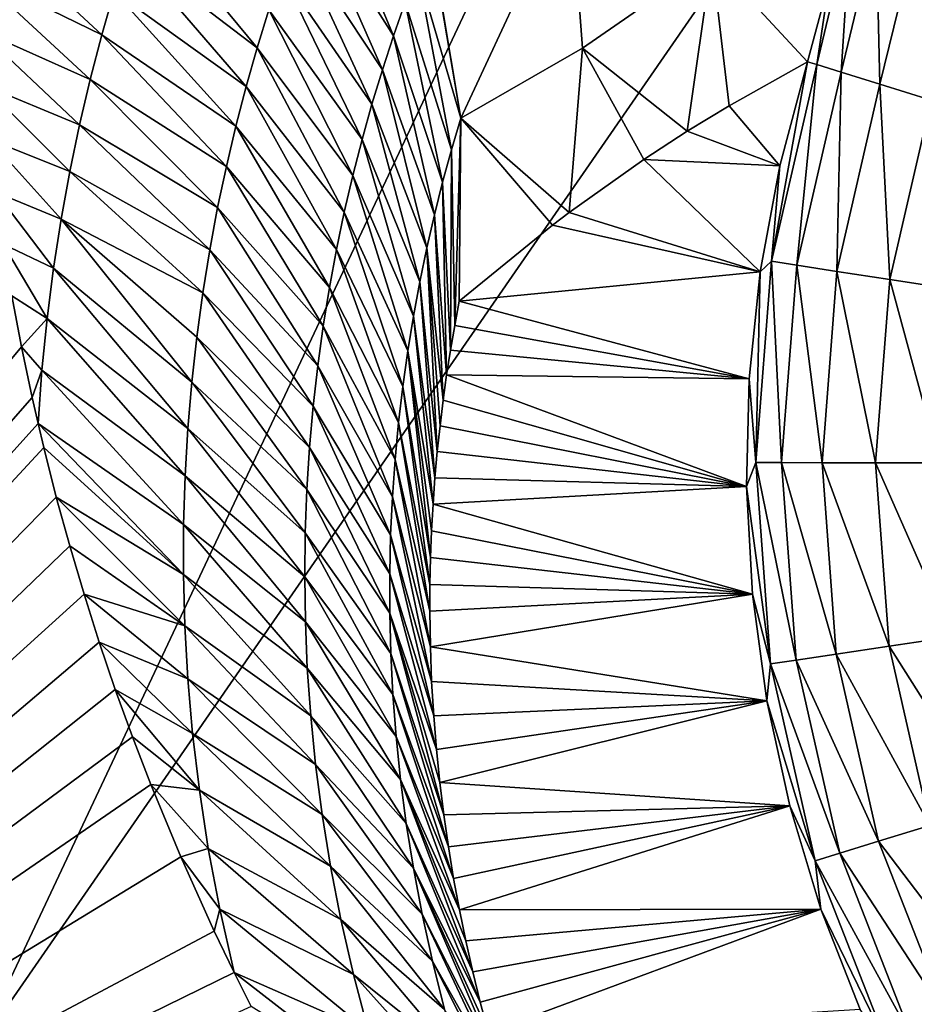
# Model space of a CAD drawing. Header units: millimetres. Extents: x -43.6 to 43.6, y -43.6 to 43.6.
# Tile 12 of 256: x -19.6 to -18.3, y -29.4 to -27.9. Entities that reach past the tile are written whole.
import ezdxf

# ---------------------------------------------------------------- set-up
doc = ezdxf.new("R2010")
doc.units = ezdxf.units.MM
doc.header["$LTSCALE"] = 52.148148
for name, color, linetype in [('151', 7, 'CONTINUOUS'), ('154', 7, 'CONTINUOUS'), ('389', 7, 'CONTINUOUS'), ('392', 7, 'CONTINUOUS'), ('406', 7, 'CONTINUOUS'), ('407', 7, 'CONTINUOUS'), ('421', 7, 'CONTINUOUS')]:
    doc.layers.add(name, color=color, linetype=linetype)

msp = doc.modelspace()

# ---------------------------------------------------------------- linework, layer by layer
at = {"layer": '151', "linetype": 'Continuous'}
for points in [[(-19.5954, -28.3298, 14.9889), (-19.5811, -28.4052, 15.1887), (-21.0953, -30.2269, 23.9303), (-19.5954, -28.3298, 14.9889)], [(-19.5811, -28.4052, 15.1887), (-19.5653, -28.4801, 15.384), (-21.0953, -30.2269, 23.9303), (-19.5811, -28.4052, 15.1887)], [(-19.5653, -28.4801, 15.384), (-19.5566, -28.5185, 15.4829), (-21.0953, -30.2269, 23.9303), (-19.5653, -28.4801, 15.384)], [(-19.5566, -28.5185, 15.4829), (-19.5481, -28.5542, 15.5743), (-21.0953, -30.2269, 23.9303), (-19.5566, -28.5185, 15.4829)], [(-19.5481, -28.5542, 15.5743), (-19.5296, -28.6274, 15.7595), (-21.0953, -30.2269, 23.9303), (-19.5481, -28.5542, 15.5743)], [(-19.5296, -28.6274, 15.7595), (-19.5097, -28.6998, 15.9398), (-21.0953, -30.2269, 23.9303), (-19.5296, -28.6274, 15.7595)], [(-19.5097, -28.6998, 15.9398), (-19.4886, -28.7712, 16.1148), (-21.0953, -30.2269, 23.9303), (-19.5097, -28.6998, 15.9398)], [(-19.4886, -28.7712, 16.1148), (-19.4662, -28.8419, 16.2851), (-21.0953, -30.2269, 23.9303), (-19.4886, -28.7712, 16.1148)], [(-19.4662, -28.8419, 16.2851), (-19.4423, -28.9122, 16.4517), (-21.0953, -30.2269, 23.9303), (-19.4662, -28.8419, 16.2851)], [(-19.4423, -28.9122, 16.4517), (-19.417, -28.9822, 16.6149), (-21.0953, -30.2269, 23.9303), (-19.4423, -28.9122, 16.4517)], [(-19.417, -28.9822, 16.6149), (-19.3899, -29.0528, 16.7763), (-21.0953, -30.2269, 23.9303), (-19.417, -28.9822, 16.6149)], [(-19.3899, -29.0528, 16.7763), (-19.3455, -29.1599, 17.0155), (-21.0953, -30.2269, 23.9303), (-19.3899, -29.0528, 16.7763)], [(-19.3455, -29.1599, 17.0155), (-19.296, -29.2695, 17.2529), (-21.0953, -30.2269, 23.9303), (-19.3455, -29.1599, 17.0155)], [(-19.296, -29.2695, 17.2529), (-19.2663, -29.3308, 17.3822), (-21.0953, -30.2269, 23.9303), (-19.296, -29.2695, 17.2529)], [(-19.2663, -29.3308, 17.3822), (-19.2411, -29.3809, 17.4862), (-21.0953, -30.2269, 23.9303), (-19.2663, -29.3308, 17.3822)]]:
    msp.add_3dface(points, dxfattribs=at)
at = {"layer": '154', "color": 2, "linetype": 'Continuous'}
for points in [[(-23.3229, -26.631, 25.9303), (-21.5317, -28.099, 25.9303), (-18.5805, -22.3173, 2.3697), (-23.3229, -26.631, 25.9303)], [(-18.5805, -22.3173, 2.3697), (-21.5317, -28.099, 25.9303), (-17.7534, -22.9808, 2.3697), (-18.5805, -22.3173, 2.3697)], [(-17.7534, -22.9808, 2.3697), (-21.5317, -28.099, 25.9303), (-16.9026, -23.6137, 2.3697), (-17.7534, -22.9808, 2.3697)], [(-21.5317, -28.099, 25.9303), (-19.6484, -29.4468, 25.9303), (-16.9026, -23.6137, 2.3697), (-21.5317, -28.099, 25.9303)], [(-16.9026, -23.6137, 2.3697), (-19.6484, -29.4468, 25.9303), (-16.0293, -24.215, 2.3697), (-16.9026, -23.6137, 2.3697)], [(-19.6484, -29.4468, 25.9303), (-17.6817, -30.668, 25.9303), (-16.0293, -24.215, 2.3697), (-19.6484, -29.4468, 25.9303)]]:
    msp.add_3dface(points, dxfattribs=at)
at = {"layer": '389', "linetype": 'Continuous'}
for points in [[(-18.5341, -28.0485, -9.1361), (-18.418, -27.9836, -14.5087), (-18.4592, -28.1374, -14.5087), (-18.5341, -28.0485, -9.1361)], [(-18.5959, -28.0864, -6.2208), (-18.5341, -28.0485, -9.1361), (-18.4592, -28.1374, -14.5087), (-18.5959, -28.0864, -6.2208)], [(-18.6603, -28.1283, -3.1396), (-18.5959, -28.0864, -6.2208), (-18.4592, -28.1374, -14.5087), (-18.6603, -28.1283, -3.1396)], [(-18.7705, -28.2064, 2.2463), (-18.6603, -28.1283, -3.1396), (-18.4881, -28.2941, -14.5087), (-18.7705, -28.2064, 2.2463)], [(-18.4881, -28.2941, -14.5087), (-18.6603, -28.1283, -3.1396), (-18.4592, -28.1374, -14.5087), (-18.4881, -28.2941, -14.5087)], [(-18.7956, -28.2253, 3.4941), (-18.7705, -28.2064, 2.2463), (-18.4881, -28.2941, -14.5087), (-18.7956, -28.2253, 3.4941)], [(-18.9333, -28.3376, 10.5136), (-18.7956, -28.2253, 3.4941), (-18.4881, -28.2941, -14.5087), (-18.9333, -28.3376, 10.5136)], [(-18.5045, -28.4526, -14.5087), (-18.9333, -28.3376, 10.5136), (-18.4881, -28.2941, -14.5087), (-18.5045, -28.4526, -14.5087)], [(-18.94, -28.3735, 10.7097), (-18.9333, -28.3376, 10.5136), (-18.5045, -28.4526, -14.5087), (-18.94, -28.3735, 10.7097)], [(-18.9463, -28.41, 10.906), (-18.94, -28.3735, 10.7097), (-18.5045, -28.4526, -14.5087), (-18.9463, -28.41, 10.906)], [(-18.952, -28.4468, 11.1025), (-18.9463, -28.41, 10.906), (-18.5045, -28.4526, -14.5087), (-18.952, -28.4468, 11.1025)], [(-18.9572, -28.4841, 11.2991), (-18.952, -28.4468, 11.1025), (-18.5083, -28.6118, -14.5087), (-18.9572, -28.4841, 11.2991)], [(-18.5083, -28.6118, -14.5087), (-18.952, -28.4468, 11.1025), (-18.5045, -28.4526, -14.5087), (-18.5083, -28.6118, -14.5087)], [(-18.9618, -28.5219, 11.4959), (-18.9572, -28.4841, 11.2991), (-18.5083, -28.6118, -14.5087), (-18.9618, -28.5219, 11.4959)], [(-18.9658, -28.5602, 11.6929), (-18.9618, -28.5219, 11.4959), (-18.5083, -28.6118, -14.5087), (-18.9658, -28.5602, 11.6929)], [(-18.9693, -28.5989, 11.8903), (-18.9658, -28.5602, 11.6929), (-18.5083, -28.6118, -14.5087), (-18.9693, -28.5989, 11.8903)], [(-18.9721, -28.638, 12.0871), (-18.9693, -28.5989, 11.8903), (-18.5083, -28.6118, -14.5087), (-18.9721, -28.638, 12.0871)], [(-18.4995, -28.7709, -14.5087), (-18.9721, -28.638, 12.0871), (-18.5083, -28.6118, -14.5087), (-18.4995, -28.7709, -14.5087)], [(-18.9743, -28.6774, 12.2829), (-18.9721, -28.638, 12.0871), (-18.4995, -28.7709, -14.5087), (-18.9743, -28.6774, 12.2829)], [(-18.9758, -28.7171, 12.478), (-18.9743, -28.6774, 12.2829), (-18.4995, -28.7709, -14.5087), (-18.9758, -28.7171, 12.478)], [(-18.9767, -28.7568, 12.6705), (-18.9758, -28.7171, 12.478), (-18.4995, -28.7709, -14.5087), (-18.9767, -28.7568, 12.6705)], [(-18.9769, -28.7963, 12.8602), (-18.9767, -28.7568, 12.6705), (-18.4995, -28.7709, -14.5087), (-18.9769, -28.7963, 12.8602)], [(-18.9761, -28.8488, 13.1083), (-18.9769, -28.7963, 12.8602), (-18.4995, -28.7709, -14.5087), (-18.9761, -28.8488, 13.1083)], [(-18.4781, -28.9288, -14.5087), (-18.9761, -28.8488, 13.1083), (-18.4995, -28.7709, -14.5087), (-18.4781, -28.9288, -14.5087)], [(-18.9742, -28.9004, 13.3484), (-18.9761, -28.8488, 13.1083), (-18.4781, -28.9288, -14.5087), (-18.9742, -28.9004, 13.3484)], [(-18.9712, -28.9512, 13.5808), (-18.9742, -28.9004, 13.3484), (-18.4781, -28.9288, -14.5087), (-18.9712, -28.9512, 13.5808)], [(-18.9671, -29.0009, 13.805), (-18.9712, -28.9512, 13.5808), (-18.4781, -28.9288, -14.5087), (-18.9671, -29.0009, 13.805)], [(-18.9622, -29.0496, 14.0212), (-18.9671, -29.0009, 13.805), (-18.4781, -28.9288, -14.5087), (-18.9622, -29.0496, 14.0212)], [(-18.4442, -29.0844, -14.5087), (-18.9622, -29.0496, 14.0212), (-18.4781, -28.9288, -14.5087), (-18.4442, -29.0844, -14.5087)], [(-18.9563, -29.0976, 14.2309), (-18.9622, -29.0496, 14.0212), (-18.4442, -29.0844, -14.5087), (-18.9563, -29.0976, 14.2309)], [(-18.9495, -29.1449, 14.4341), (-18.9563, -29.0976, 14.2309), (-18.4442, -29.0844, -14.5087), (-18.9495, -29.1449, 14.4341)], [(-18.9418, -29.1917, 14.6323), (-18.9495, -29.1449, 14.4341), (-18.4442, -29.0844, -14.5087), (-18.9418, -29.1917, 14.6323)], [(-18.9332, -29.238, 14.8256), (-18.9418, -29.1917, 14.6323), (-18.4442, -29.0844, -14.5087), (-18.9332, -29.238, 14.8256)], [(-18.3981, -29.2369, -14.5087), (-18.9332, -29.238, 14.8256), (-18.4442, -29.0844, -14.5087), (-18.3981, -29.2369, -14.5087)], [(-18.9237, -29.284, 15.0143), (-18.9332, -29.238, 14.8256), (-18.3981, -29.2369, -14.5087), (-18.9237, -29.284, 15.0143)], [(-18.9134, -29.3297, 15.1986), (-18.9237, -29.284, 15.0143), (-18.3981, -29.2369, -14.5087), (-18.9134, -29.3297, 15.1986)], [(-18.9022, -29.3748, 15.378), (-18.9134, -29.3297, 15.1986), (-18.3981, -29.2369, -14.5087), (-18.9022, -29.3748, 15.378)], [(-18.8902, -29.4195, 15.5526), (-18.9022, -29.3748, 15.378), (-18.3981, -29.2369, -14.5087), (-18.8902, -29.4195, 15.5526)], [(-18.3401, -29.3853, -14.5087), (-18.8902, -29.4195, 15.5526), (-18.3981, -29.2369, -14.5087), (-18.3401, -29.3853, -14.5087)]]:
    msp.add_3dface(points, dxfattribs=at)
at = {"layer": '392', "linetype": 'Continuous'}
for points in [[(-18.4592, -28.1374, -14.5087), (-18.418, -27.9836, -14.5087), (-18.4715, -28.2787, -14.6185), (-18.4592, -28.1374, -14.5087)], [(-18.4715, -28.2787, -14.6185), (-18.418, -27.9836, -14.5087), (-18.4044, -27.9878, -14.6185), (-18.4715, -28.2787, -14.6185)], [(-18.4715, -28.2787, -14.6185), (-18.4044, -27.9878, -14.6185), (-18.4339, -28.2845, -14.7226), (-18.4715, -28.2787, -14.6185)], [(-18.4339, -28.2845, -14.7226), (-18.4044, -27.9878, -14.6185), (-18.3681, -27.9991, -14.7226), (-18.4339, -28.2845, -14.7226)], [(-18.4339, -28.2845, -14.7226), (-18.3681, -27.9991, -14.7226), (-18.3745, -28.2936, -14.8158), (-18.4339, -28.2845, -14.7226)], [(-18.3745, -28.2936, -14.8158), (-18.3681, -27.9991, -14.7226), (-18.3108, -28.0169, -14.8158), (-18.3745, -28.2936, -14.8158)], [(-18.3745, -28.2936, -14.8158), (-18.3108, -28.0169, -14.8158), (-18.2963, -28.3055, -14.8934), (-18.3745, -28.2936, -14.8158)], [(-18.2963, -28.3055, -14.8934), (-18.3108, -28.0169, -14.8158), (-18.2352, -28.0404, -14.8934), (-18.2963, -28.3055, -14.8934)], [(-18.2963, -28.3055, -14.8934), (-18.2352, -28.0404, -14.8934), (-18.2032, -28.3197, -14.9518), (-18.2963, -28.3055, -14.8934)], [(-18.4881, -28.2941, -14.5087), (-18.4592, -28.1374, -14.5087), (-18.4715, -28.2787, -14.6185), (-18.4881, -28.2941, -14.5087)], [(-18.4944, -28.5764, -14.6185), (-18.4881, -28.2941, -14.5087), (-18.4715, -28.2787, -14.6185), (-18.4944, -28.5764, -14.6185)], [(-18.4944, -28.5764, -14.6185), (-18.4715, -28.2787, -14.6185), (-18.4563, -28.5765, -14.7226), (-18.4944, -28.5764, -14.6185)], [(-18.4563, -28.5765, -14.7226), (-18.4715, -28.2787, -14.6185), (-18.4339, -28.2845, -14.7226), (-18.4563, -28.5765, -14.7226)], [(-18.4563, -28.5765, -14.7226), (-18.4339, -28.2845, -14.7226), (-18.3963, -28.5766, -14.8158), (-18.4563, -28.5765, -14.7226)], [(-18.3963, -28.5766, -14.8158), (-18.4339, -28.2845, -14.7226), (-18.3745, -28.2936, -14.8158), (-18.3963, -28.5766, -14.8158)], [(-18.5045, -28.4526, -14.5087), (-18.4881, -28.2941, -14.5087), (-18.4944, -28.5764, -14.6185), (-18.5045, -28.4526, -14.5087)], [(-18.3963, -28.5766, -14.8158), (-18.3745, -28.2936, -14.8158), (-18.3172, -28.5768, -14.8934), (-18.3963, -28.5766, -14.8158)], [(-18.3172, -28.5768, -14.8934), (-18.3745, -28.2936, -14.8158), (-18.2963, -28.3055, -14.8934), (-18.3172, -28.5768, -14.8934)], [(-18.3172, -28.5768, -14.8934), (-18.2963, -28.3055, -14.8934), (-18.2229, -28.5769, -14.9518), (-18.3172, -28.5768, -14.8934)], [(-18.2229, -28.5769, -14.9518), (-18.2963, -28.3055, -14.8934), (-18.2032, -28.3197, -14.9518), (-18.2229, -28.5769, -14.9518)], [(-18.5083, -28.6118, -14.5087), (-18.5045, -28.4526, -14.5087), (-18.4944, -28.5764, -14.6185), (-18.5083, -28.6118, -14.5087)], [(-18.4726, -28.8742, -14.6185), (-18.5083, -28.6118, -14.5087), (-18.4944, -28.5764, -14.6185), (-18.4726, -28.8742, -14.6185)], [(-18.4726, -28.8742, -14.6185), (-18.4944, -28.5764, -14.6185), (-18.4349, -28.8686, -14.7226), (-18.4726, -28.8742, -14.6185)], [(-18.4349, -28.8686, -14.7226), (-18.4944, -28.5764, -14.6185), (-18.4563, -28.5765, -14.7226), (-18.4349, -28.8686, -14.7226)], [(-18.4349, -28.8686, -14.7226), (-18.4563, -28.5765, -14.7226), (-18.3755, -28.8598, -14.8158), (-18.4349, -28.8686, -14.7226)], [(-18.3755, -28.8598, -14.8158), (-18.4563, -28.5765, -14.7226), (-18.3963, -28.5766, -14.8158), (-18.3755, -28.8598, -14.8158)], [(-18.3755, -28.8598, -14.8158), (-18.3963, -28.5766, -14.8158), (-18.2973, -28.8481, -14.8934), (-18.3755, -28.8598, -14.8158)], [(-18.2973, -28.8481, -14.8934), (-18.3963, -28.5766, -14.8158), (-18.3172, -28.5768, -14.8934), (-18.2973, -28.8481, -14.8934)], [(-18.2973, -28.8481, -14.8934), (-18.3172, -28.5768, -14.8934), (-18.2041, -28.8342, -14.9518), (-18.2973, -28.8481, -14.8934)], [(-18.2041, -28.8342, -14.9518), (-18.3172, -28.5768, -14.8934), (-18.2229, -28.5769, -14.9518), (-18.2041, -28.8342, -14.9518)], [(-18.4995, -28.7709, -14.5087), (-18.5083, -28.6118, -14.5087), (-18.4726, -28.8742, -14.6185), (-18.4995, -28.7709, -14.5087)], [(-18.4781, -28.9288, -14.5087), (-18.4995, -28.7709, -14.5087), (-18.4726, -28.8742, -14.6185), (-18.4781, -28.9288, -14.5087)], [(-18.147, -29.0858, -14.9518), (-18.2973, -28.8481, -14.8934), (-18.2041, -28.8342, -14.9518), (-18.147, -29.0858, -14.9518)], [(-18.2371, -29.1134, -14.8934), (-18.3755, -28.8598, -14.8158), (-18.2973, -28.8481, -14.8934), (-18.2371, -29.1134, -14.8934)], [(-18.2371, -29.1134, -14.8934), (-18.2973, -28.8481, -14.8934), (-18.147, -29.0858, -14.9518), (-18.2371, -29.1134, -14.8934)], [(-18.3702, -29.1543, -14.7226), (-18.4726, -28.8742, -14.6185), (-18.4349, -28.8686, -14.7226), (-18.3702, -29.1543, -14.7226)], [(-18.3128, -29.1366, -14.8158), (-18.4349, -28.8686, -14.7226), (-18.3755, -28.8598, -14.8158), (-18.3128, -29.1366, -14.8158)], [(-18.3702, -29.1543, -14.7226), (-18.4349, -28.8686, -14.7226), (-18.3128, -29.1366, -14.8158), (-18.3702, -29.1543, -14.7226)], [(-18.3128, -29.1366, -14.8158), (-18.3755, -28.8598, -14.8158), (-18.2371, -29.1134, -14.8934), (-18.3128, -29.1366, -14.8158)], [(-18.4065, -29.1654, -14.6185), (-18.4781, -28.9288, -14.5087), (-18.4726, -28.8742, -14.6185), (-18.4065, -29.1654, -14.6185)], [(-18.4065, -29.1654, -14.6185), (-18.4726, -28.8742, -14.6185), (-18.3702, -29.1543, -14.7226), (-18.4065, -29.1654, -14.6185)], [(-18.4442, -29.0844, -14.5087), (-18.4781, -28.9288, -14.5087), (-18.4065, -29.1654, -14.6185), (-18.4442, -29.0844, -14.5087)], [(-18.3981, -29.2369, -14.5087), (-18.4442, -29.0844, -14.5087), (-18.4065, -29.1654, -14.6185), (-18.3981, -29.2369, -14.5087)], [(-18.138, -29.3668, -14.8934), (-18.3128, -29.1366, -14.8158), (-18.2371, -29.1134, -14.8934), (-18.138, -29.3668, -14.8934)], [(-18.2093, -29.401, -14.8158), (-18.3702, -29.1543, -14.7226), (-18.3128, -29.1366, -14.8158), (-18.2093, -29.401, -14.8158)], [(-18.2093, -29.401, -14.8158), (-18.3128, -29.1366, -14.8158), (-18.138, -29.3668, -14.8934), (-18.2093, -29.401, -14.8158)], [(-18.2635, -29.427, -14.7226), (-18.4065, -29.1654, -14.6185), (-18.3702, -29.1543, -14.7226), (-18.2635, -29.427, -14.7226)], [(-18.2635, -29.427, -14.7226), (-18.3702, -29.1543, -14.7226), (-18.2093, -29.401, -14.8158), (-18.2635, -29.427, -14.7226)], [(-18.2978, -29.4435, -14.6185), (-18.3981, -29.2369, -14.5087), (-18.4065, -29.1654, -14.6185), (-18.2978, -29.4435, -14.6185)], [(-18.2978, -29.4435, -14.6185), (-18.4065, -29.1654, -14.6185), (-18.2635, -29.427, -14.7226), (-18.2978, -29.4435, -14.6185)], [(-18.3401, -29.3853, -14.5087), (-18.3981, -29.2369, -14.5087), (-18.2978, -29.4435, -14.6185), (-18.3401, -29.3853, -14.5087)]]:
    msp.add_3dface(points, dxfattribs=at)
at = {"layer": '406', "linetype": 'Continuous'}
for points in [[(-19.1572, -27.7451, 11.641), (-19.1361, -27.6933, 11.3901), (-19.0307, -27.9451, 11.3603), (-19.1572, -27.7451, 11.641)], [(-19.0307, -27.9451, 11.3603), (-19.1361, -27.6933, 11.3901), (-19.0134, -27.8957, 11.1067), (-19.0307, -27.9451, 11.3603)], [(-19.1774, -27.7979, 11.8917), (-19.1572, -27.7451, 11.641), (-19.0471, -27.9953, 11.6138), (-19.1774, -27.7979, 11.8917)], [(-19.0471, -27.9953, 11.6138), (-19.1572, -27.7451, 11.641), (-19.0307, -27.9451, 11.3603), (-19.0471, -27.9953, 11.6138)], [(-19.4244, -27.8166, 12.9507), (-19.4038, -27.7551, 12.6975), (-19.2323, -27.9629, 12.6437), (-19.4244, -27.8166, 12.9507)], [(-19.2323, -27.9629, 12.6437), (-19.4038, -27.7551, 12.6975), (-19.215, -27.9068, 12.3931), (-19.2323, -27.9629, 12.6437)], [(-19.6502, -27.852, 13.6544), (-19.6537, -27.7667, 13.4038), (-19.4623, -27.9438, 13.4572), (-19.6502, -27.852, 13.6544)], [(-19.4623, -27.9438, 13.4572), (-19.6537, -27.7667, 13.4038), (-19.4439, -27.8795, 13.204), (-19.4623, -27.9438, 13.4572)], [(-19.1966, -27.8518, 12.1425), (-19.1774, -27.7979, 11.8917), (-19.0627, -28.0465, 11.8672), (-19.1966, -27.8518, 12.1425)], [(-19.0627, -28.0465, 11.8672), (-19.1774, -27.7979, 11.8917), (-19.0471, -27.9953, 11.6138), (-19.0627, -28.0465, 11.8672)], [(-18.9953, -27.8473, 10.853), (-18.9763, -27.7997, 10.5992), (-18.931, -28.067, 10.5575), (-18.9953, -27.8473, 10.853)], [(-18.931, -28.067, 10.5575), (-18.9763, -27.7997, 10.5992), (-18.9751, -27.8044, 10.5985), (-18.931, -28.067, 10.5575)], [(-19.4439, -27.8795, 13.204), (-19.4244, -27.8166, 12.9507), (-19.2486, -28.0201, 12.8942), (-19.4439, -27.8795, 13.204)], [(-19.2486, -28.0201, 12.8942), (-19.4244, -27.8166, 12.9507), (-19.2323, -27.9629, 12.6437), (-19.2486, -28.0201, 12.8942)], [(-19.0134, -27.8957, 11.1067), (-18.9953, -27.8473, 10.853), (-18.9449, -28.1139, 10.8122), (-19.0134, -27.8957, 11.1067)], [(-18.9449, -28.1139, 10.8122), (-18.9953, -27.8473, 10.853), (-18.931, -28.067, 10.5575), (-18.9449, -28.1139, 10.8122)], [(-19.645, -27.9358, 13.897), (-19.6502, -27.852, 13.6544), (-19.4793, -28.0096, 13.7104), (-19.645, -27.9358, 13.897)], [(-19.4793, -28.0096, 13.7104), (-19.6502, -27.852, 13.6544), (-19.4623, -27.9438, 13.4572), (-19.4793, -28.0096, 13.7104)], [(-19.215, -27.9068, 12.3931), (-19.1966, -27.8518, 12.1425), (-19.0772, -28.0986, 12.1205), (-19.215, -27.9068, 12.3931)], [(-19.0772, -28.0986, 12.1205), (-19.1966, -27.8518, 12.1425), (-19.0627, -28.0465, 11.8672), (-19.0772, -28.0986, 12.1205)], [(-19.4623, -27.9438, 13.4572), (-19.4439, -27.8795, 13.204), (-19.2639, -28.0786, 13.1447), (-19.4623, -27.9438, 13.4572)], [(-19.2639, -28.0786, 13.1447), (-19.4439, -27.8795, 13.204), (-19.2486, -28.0201, 12.8942), (-19.2639, -28.0786, 13.1447)], [(-19.2323, -27.9629, 12.6437), (-19.215, -27.9068, 12.3931), (-19.0909, -28.1518, 12.3736), (-19.2323, -27.9629, 12.6437)], [(-19.0909, -28.1518, 12.3736), (-19.215, -27.9068, 12.3931), (-19.0772, -28.0986, 12.1205), (-19.0909, -28.1518, 12.3736)], [(-19.0307, -27.9451, 11.3603), (-19.0134, -27.8957, 11.1067), (-18.958, -28.1615, 11.0667), (-19.0307, -27.9451, 11.3603)], [(-18.958, -28.1615, 11.0667), (-19.0134, -27.8957, 11.1067), (-18.9449, -28.1139, 10.8122), (-18.958, -28.1615, 11.0667)], [(-19.6381, -28.0176, 14.1304), (-19.645, -27.9358, 13.897), (-19.4951, -28.0769, 13.9636), (-19.6381, -28.0176, 14.1304)], [(-19.4951, -28.0769, 13.9636), (-19.645, -27.9358, 13.897), (-19.4793, -28.0096, 13.7104), (-19.4951, -28.0769, 13.9636)], [(-19.4793, -28.0096, 13.7104), (-19.4623, -27.9438, 13.4572), (-19.278, -28.1383, 13.395), (-19.4793, -28.0096, 13.7104)], [(-19.278, -28.1383, 13.395), (-19.4623, -27.9438, 13.4572), (-19.2639, -28.0786, 13.1447), (-19.278, -28.1383, 13.395)], [(-19.0471, -27.9953, 11.6138), (-19.0307, -27.9451, 11.3603), (-18.9702, -28.2098, 11.3212), (-19.0471, -27.9953, 11.6138)], [(-18.9702, -28.2098, 11.3212), (-19.0307, -27.9451, 11.3603), (-18.958, -28.1615, 11.0667), (-18.9702, -28.2098, 11.3212)], [(-19.2486, -28.0201, 12.8942), (-19.2323, -27.9629, 12.6437), (-19.1035, -28.2059, 12.6267), (-19.2486, -28.0201, 12.8942)], [(-19.1035, -28.2059, 12.6267), (-19.2323, -27.9629, 12.6437), (-19.0909, -28.1518, 12.3736), (-19.1035, -28.2059, 12.6267)], [(-19.4951, -28.0769, 13.9636), (-19.4793, -28.0096, 13.7104), (-19.2909, -28.1993, 13.6453), (-19.4951, -28.0769, 13.9636)], [(-19.2909, -28.1993, 13.6453), (-19.4793, -28.0096, 13.7104), (-19.278, -28.1383, 13.395), (-19.2909, -28.1993, 13.6453)], [(-19.0627, -28.0465, 11.8672), (-19.0471, -27.9953, 11.6138), (-18.9815, -28.259, 11.5754), (-19.0627, -28.0465, 11.8672)], [(-18.9815, -28.259, 11.5754), (-19.0471, -27.9953, 11.6138), (-18.9702, -28.2098, 11.3212), (-18.9815, -28.259, 11.5754)], [(-19.6296, -28.0978, 14.3556), (-19.6381, -28.0176, 14.1304), (-19.5094, -28.1459, 14.2168), (-19.6296, -28.0978, 14.3556)], [(-19.5094, -28.1459, 14.2168), (-19.6381, -28.0176, 14.1304), (-19.4951, -28.0769, 13.9636), (-19.5094, -28.1459, 14.2168)], [(-19.2639, -28.0786, 13.1447), (-19.2486, -28.0201, 12.8942), (-19.115, -28.2611, 12.8796), (-19.2639, -28.0786, 13.1447)], [(-19.115, -28.2611, 12.8796), (-19.2486, -28.0201, 12.8942), (-19.1035, -28.2059, 12.6267), (-19.115, -28.2611, 12.8796)], [(-19.0772, -28.0986, 12.1205), (-19.0627, -28.0465, 11.8672), (-18.9918, -28.3089, 11.8295), (-19.0772, -28.0986, 12.1205)], [(-18.9918, -28.3089, 11.8295), (-19.0627, -28.0465, 11.8672), (-18.9815, -28.259, 11.5754), (-18.9918, -28.3089, 11.8295)], [(-18.94, -28.3735, 10.7097), (-18.9449, -28.1139, 10.8122), (-18.931, -28.067, 10.5575), (-18.94, -28.3735, 10.7097)], [(-18.9333, -28.3376, 10.5136), (-18.94, -28.3735, 10.7097), (-18.931, -28.067, 10.5575), (-18.9333, -28.3376, 10.5136)], [(-19.5094, -28.1459, 14.2168), (-19.4951, -28.0769, 13.9636), (-19.3025, -28.2617, 13.8955), (-19.5094, -28.1459, 14.2168)], [(-19.3025, -28.2617, 13.8955), (-19.4951, -28.0769, 13.9636), (-19.2909, -28.1993, 13.6453), (-19.3025, -28.2617, 13.8955)], [(-19.278, -28.1383, 13.395), (-19.2639, -28.0786, 13.1447), (-19.1255, -28.3173, 13.1323), (-19.278, -28.1383, 13.395)], [(-19.1255, -28.3173, 13.1323), (-19.2639, -28.0786, 13.1447), (-19.115, -28.2611, 12.8796), (-19.1255, -28.3173, 13.1323)], [(-19.6197, -28.1763, 14.5731), (-19.6296, -28.0978, 14.3556), (-19.5223, -28.2166, 14.4699), (-19.6197, -28.1763, 14.5731)], [(-19.5223, -28.2166, 14.4699), (-19.6296, -28.0978, 14.3556), (-19.5094, -28.1459, 14.2168), (-19.5223, -28.2166, 14.4699)], [(-19.0909, -28.1518, 12.3736), (-19.0772, -28.0986, 12.1205), (-19.0012, -28.3597, 12.0835), (-19.0909, -28.1518, 12.3736)], [(-19.0012, -28.3597, 12.0835), (-19.0772, -28.0986, 12.1205), (-18.9918, -28.3089, 11.8295), (-19.0012, -28.3597, 12.0835)], [(-18.9463, -28.41, 10.906), (-18.958, -28.1615, 11.0667), (-18.9449, -28.1139, 10.8122), (-18.9463, -28.41, 10.906)], [(-18.94, -28.3735, 10.7097), (-18.9463, -28.41, 10.906), (-18.9449, -28.1139, 10.8122), (-18.94, -28.3735, 10.7097)], [(-19.2909, -28.1993, 13.6453), (-19.278, -28.1383, 13.395), (-19.1347, -28.3747, 13.3849), (-19.2909, -28.1993, 13.6453)], [(-19.1347, -28.3747, 13.3849), (-19.278, -28.1383, 13.395), (-19.1255, -28.3173, 13.1323), (-19.1347, -28.3747, 13.3849)], [(-19.5223, -28.2166, 14.4699), (-19.5094, -28.1459, 14.2168), (-19.3128, -28.3254, 14.1455), (-19.5223, -28.2166, 14.4699)], [(-19.3128, -28.3254, 14.1455), (-19.5094, -28.1459, 14.2168), (-19.3025, -28.2617, 13.8955), (-19.3128, -28.3254, 14.1455)], [(-19.1035, -28.2059, 12.6267), (-19.0909, -28.1518, 12.3736), (-19.0096, -28.4114, 12.3372), (-19.1035, -28.2059, 12.6267)], [(-19.0096, -28.4114, 12.3372), (-19.0909, -28.1518, 12.3736), (-19.0012, -28.3597, 12.0835), (-19.0096, -28.4114, 12.3372)], [(-18.952, -28.4468, 11.1025), (-18.9702, -28.2098, 11.3212), (-18.958, -28.1615, 11.0667), (-18.952, -28.4468, 11.1025)], [(-18.9463, -28.41, 10.906), (-18.952, -28.4468, 11.1025), (-18.958, -28.1615, 11.0667), (-18.9463, -28.41, 10.906)], [(-19.6082, -28.2535, 14.7837), (-19.6197, -28.1763, 14.5731), (-19.5336, -28.289, 14.7231), (-19.6082, -28.2535, 14.7837)], [(-19.5336, -28.289, 14.7231), (-19.6197, -28.1763, 14.5731), (-19.5223, -28.2166, 14.4699), (-19.5336, -28.289, 14.7231)], [(-19.3025, -28.2617, 13.8955), (-19.2909, -28.1993, 13.6453), (-19.1428, -28.4333, 13.6373), (-19.3025, -28.2617, 13.8955)], [(-19.1428, -28.4333, 13.6373), (-19.2909, -28.1993, 13.6453), (-19.1347, -28.3747, 13.3849), (-19.1428, -28.4333, 13.6373)], [(-19.115, -28.2611, 12.8796), (-19.1035, -28.2059, 12.6267), (-19.017, -28.4639, 12.5908), (-19.115, -28.2611, 12.8796)], [(-19.017, -28.4639, 12.5908), (-19.1035, -28.2059, 12.6267), (-19.0096, -28.4114, 12.3372), (-19.017, -28.4639, 12.5908)], [(-18.9572, -28.4841, 11.2991), (-18.9815, -28.259, 11.5754), (-18.9702, -28.2098, 11.3212), (-18.9572, -28.4841, 11.2991)], [(-18.952, -28.4468, 11.1025), (-18.9572, -28.4841, 11.2991), (-18.9702, -28.2098, 11.3212), (-18.952, -28.4468, 11.1025)], [(-19.5336, -28.289, 14.7231), (-19.5223, -28.2166, 14.4699), (-19.3291, -28.4575, 14.6453), (-19.5336, -28.289, 14.7231)], [(-19.3291, -28.4575, 14.6453), (-19.5223, -28.2166, 14.4699), (-19.3217, -28.3907, 14.3955), (-19.3291, -28.4575, 14.6453)], [(-19.3217, -28.3907, 14.3955), (-19.5223, -28.2166, 14.4699), (-19.3128, -28.3254, 14.1455), (-19.3217, -28.3907, 14.3955)], [(-19.5954, -28.3298, 14.9889), (-19.6082, -28.2535, 14.7837), (-19.5431, -28.3634, 14.9762), (-19.5954, -28.3298, 14.9889)], [(-19.5431, -28.3634, 14.9762), (-19.6082, -28.2535, 14.7837), (-19.5336, -28.289, 14.7231), (-19.5431, -28.3634, 14.9762)], [(-19.3128, -28.3254, 14.1455), (-19.3025, -28.2617, 13.8955), (-19.1495, -28.4931, 13.8895), (-19.3128, -28.3254, 14.1455)], [(-19.1495, -28.4931, 13.8895), (-19.3025, -28.2617, 13.8955), (-19.1428, -28.4333, 13.6373), (-19.1495, -28.4931, 13.8895)], [(-19.1255, -28.3173, 13.1323), (-19.115, -28.2611, 12.8796), (-19.0232, -28.5174, 12.8441), (-19.1255, -28.3173, 13.1323)], [(-19.0232, -28.5174, 12.8441), (-19.115, -28.2611, 12.8796), (-19.017, -28.4639, 12.5908), (-19.0232, -28.5174, 12.8441)], [(-18.9658, -28.5602, 11.6929), (-18.9918, -28.3089, 11.8295), (-18.9815, -28.259, 11.5754), (-18.9658, -28.5602, 11.6929)], [(-18.9572, -28.4841, 11.2991), (-18.9618, -28.5219, 11.4959), (-18.9815, -28.259, 11.5754), (-18.9572, -28.4841, 11.2991)], [(-18.9618, -28.5219, 11.4959), (-18.9658, -28.5602, 11.6929), (-18.9815, -28.259, 11.5754), (-18.9618, -28.5219, 11.4959)], [(-19.5431, -28.3634, 14.9762), (-19.5336, -28.289, 14.7231), (-19.3349, -28.5259, 14.895), (-19.5431, -28.3634, 14.9762)], [(-19.3349, -28.5259, 14.895), (-19.5336, -28.289, 14.7231), (-19.3291, -28.4575, 14.6453), (-19.3349, -28.5259, 14.895)], [(-18.9693, -28.5989, 11.8903), (-19.0012, -28.3597, 12.0835), (-18.9918, -28.3089, 11.8295), (-18.9693, -28.5989, 11.8903)], [(-18.9658, -28.5602, 11.6929), (-18.9693, -28.5989, 11.8903), (-18.9918, -28.3089, 11.8295), (-18.9658, -28.5602, 11.6929)], [(-19.5811, -28.4052, 15.1887), (-19.5954, -28.3298, 14.9889), (-19.5431, -28.3634, 14.9762), (-19.5811, -28.4052, 15.1887)], [(-19.3217, -28.3907, 14.3955), (-19.3128, -28.3254, 14.1455), (-19.1549, -28.5541, 14.1415), (-19.3217, -28.3907, 14.3955)], [(-19.1549, -28.5541, 14.1415), (-19.3128, -28.3254, 14.1455), (-19.1495, -28.4931, 13.8895), (-19.1549, -28.5541, 14.1415)], [(-19.1347, -28.3747, 13.3849), (-19.1255, -28.3173, 13.1323), (-19.0283, -28.5717, 13.0972), (-19.1347, -28.3747, 13.3849)], [(-19.0283, -28.5717, 13.0972), (-19.1255, -28.3173, 13.1323), (-19.0232, -28.5174, 12.8441), (-19.0283, -28.5717, 13.0972)], [(-19.5509, -28.4397, 15.2293), (-19.5811, -28.4052, 15.1887), (-19.5431, -28.3634, 14.9762), (-19.5509, -28.4397, 15.2293)], [(-19.5509, -28.4397, 15.2293), (-19.5431, -28.3634, 14.9762), (-19.3389, -28.5961, 15.1445), (-19.5509, -28.4397, 15.2293)], [(-19.3389, -28.5961, 15.1445), (-19.5431, -28.3634, 14.9762), (-19.3349, -28.5259, 14.895), (-19.3389, -28.5961, 15.1445)], [(-18.9721, -28.638, 12.0871), (-19.0096, -28.4114, 12.3372), (-19.0012, -28.3597, 12.0835), (-18.9721, -28.638, 12.0871)], [(-18.9693, -28.5989, 11.8903), (-18.9721, -28.638, 12.0871), (-19.0012, -28.3597, 12.0835), (-18.9693, -28.5989, 11.8903)], [(-19.1428, -28.4333, 13.6373), (-19.1347, -28.3747, 13.3849), (-19.0322, -28.6271, 13.3501), (-19.1428, -28.4333, 13.6373)], [(-19.0322, -28.6271, 13.3501), (-19.1347, -28.3747, 13.3849), (-19.0283, -28.5717, 13.0972), (-19.0322, -28.6271, 13.3501)], [(-19.3291, -28.4575, 14.6453), (-19.3217, -28.3907, 14.3955), (-19.1589, -28.6165, 14.3933), (-19.3291, -28.4575, 14.6453)], [(-19.1589, -28.6165, 14.3933), (-19.3217, -28.3907, 14.3955), (-19.1549, -28.5541, 14.1415), (-19.1589, -28.6165, 14.3933)], [(-19.5653, -28.4801, 15.384), (-19.5811, -28.4052, 15.1887), (-19.5509, -28.4397, 15.2293), (-19.5653, -28.4801, 15.384)], [(-18.9758, -28.7171, 12.478), (-19.017, -28.4639, 12.5908), (-19.0096, -28.4114, 12.3372), (-18.9758, -28.7171, 12.478)], [(-18.9721, -28.638, 12.0871), (-18.9743, -28.6774, 12.2829), (-19.0096, -28.4114, 12.3372), (-18.9721, -28.638, 12.0871)], [(-18.9743, -28.6774, 12.2829), (-18.9758, -28.7171, 12.478), (-19.0096, -28.4114, 12.3372), (-18.9743, -28.6774, 12.2829)], [(-19.5566, -28.5185, 15.4829), (-19.5653, -28.4801, 15.384), (-19.5509, -28.4397, 15.2293), (-19.5566, -28.5185, 15.4829)], [(-19.5566, -28.5185, 15.4829), (-19.5509, -28.4397, 15.2293), (-19.3412, -28.6681, 15.394), (-19.5566, -28.5185, 15.4829)], [(-19.3412, -28.6681, 15.394), (-19.5509, -28.4397, 15.2293), (-19.3389, -28.5961, 15.1445), (-19.3412, -28.6681, 15.394)], [(-19.1495, -28.4931, 13.8895), (-19.1428, -28.4333, 13.6373), (-19.0349, -28.6835, 13.6027), (-19.1495, -28.4931, 13.8895)], [(-19.0349, -28.6835, 13.6027), (-19.1428, -28.4333, 13.6373), (-19.0322, -28.6271, 13.3501), (-19.0349, -28.6835, 13.6027)], [(-19.3349, -28.5259, 14.895), (-19.3291, -28.4575, 14.6453), (-19.1613, -28.6802, 14.6448), (-19.3349, -28.5259, 14.895)], [(-19.1613, -28.6802, 14.6448), (-19.3291, -28.4575, 14.6453), (-19.1589, -28.6165, 14.3933), (-19.1613, -28.6802, 14.6448)], [(-18.9767, -28.7568, 12.6705), (-19.0232, -28.5174, 12.8441), (-19.017, -28.4639, 12.5908), (-18.9767, -28.7568, 12.6705)], [(-18.9758, -28.7171, 12.478), (-18.9767, -28.7568, 12.6705), (-19.017, -28.4639, 12.5908), (-18.9758, -28.7171, 12.478)], [(-19.1549, -28.5541, 14.1415), (-19.1495, -28.4931, 13.8895), (-19.0362, -28.7409, 13.8549), (-19.1549, -28.5541, 14.1415)], [(-19.0362, -28.7409, 13.8549), (-19.1495, -28.4931, 13.8895), (-19.0349, -28.6835, 13.6027), (-19.0362, -28.7409, 13.8549)], [(-19.5481, -28.5542, 15.5743), (-19.5566, -28.5185, 15.4829), (-19.3413, -28.7421, 15.6432), (-19.5481, -28.5542, 15.5743)], [(-19.3413, -28.7421, 15.6432), (-19.5566, -28.5185, 15.4829), (-19.3412, -28.6681, 15.394), (-19.3413, -28.7421, 15.6432)], [(-18.9769, -28.7963, 12.8602), (-19.0283, -28.5717, 13.0972), (-19.0232, -28.5174, 12.8441), (-18.9769, -28.7963, 12.8602)], [(-18.9767, -28.7568, 12.6705), (-18.9769, -28.7963, 12.8602), (-19.0232, -28.5174, 12.8441), (-18.9767, -28.7568, 12.6705)], [(-19.3389, -28.5961, 15.1445), (-19.3349, -28.5259, 14.895), (-19.1621, -28.7455, 14.896), (-19.3389, -28.5961, 15.1445)], [(-19.1621, -28.7455, 14.896), (-19.3349, -28.5259, 14.895), (-19.1613, -28.6802, 14.6448), (-19.1621, -28.7455, 14.896)], [(-19.5296, -28.6274, 15.7595), (-19.5481, -28.5542, 15.5743), (-19.3413, -28.7421, 15.6432), (-19.5296, -28.6274, 15.7595)], [(-19.1589, -28.6165, 14.3933), (-19.1549, -28.5541, 14.1415), (-19.0362, -28.7994, 14.1069), (-19.1589, -28.6165, 14.3933)], [(-19.0362, -28.7994, 14.1069), (-19.1549, -28.5541, 14.1415), (-19.0362, -28.7409, 13.8549), (-19.0362, -28.7994, 14.1069)], [(-18.9761, -28.8488, 13.1083), (-19.0322, -28.6271, 13.3501), (-19.0283, -28.5717, 13.0972), (-18.9761, -28.8488, 13.1083)], [(-18.9769, -28.7963, 12.8602), (-18.9761, -28.8488, 13.1083), (-19.0283, -28.5717, 13.0972), (-18.9769, -28.7963, 12.8602)], [(-19.3412, -28.6681, 15.394), (-19.3389, -28.5961, 15.1445), (-19.1611, -28.8123, 15.147), (-19.3412, -28.6681, 15.394)], [(-19.1611, -28.8123, 15.147), (-19.3389, -28.5961, 15.1445), (-19.1621, -28.7455, 14.896), (-19.1611, -28.8123, 15.147)], [(-19.1613, -28.6802, 14.6448), (-19.1589, -28.6165, 14.3933), (-19.0347, -28.859, 14.3585), (-19.1613, -28.6802, 14.6448)], [(-19.0347, -28.859, 14.3585), (-19.1589, -28.6165, 14.3933), (-19.0362, -28.7994, 14.1069), (-19.0347, -28.859, 14.3585)], [(-19.5097, -28.6998, 15.9398), (-19.5296, -28.6274, 15.7595), (-19.3394, -28.8182, 15.8923), (-19.5097, -28.6998, 15.9398)], [(-19.3394, -28.8182, 15.8923), (-19.5296, -28.6274, 15.7595), (-19.3413, -28.7421, 15.6432), (-19.3394, -28.8182, 15.8923)], [(-18.9742, -28.9004, 13.3484), (-19.0349, -28.6835, 13.6027), (-19.0322, -28.6271, 13.3501), (-18.9742, -28.9004, 13.3484)], [(-18.9761, -28.8488, 13.1083), (-18.9742, -28.9004, 13.3484), (-19.0322, -28.6271, 13.3501), (-18.9761, -28.8488, 13.1083)], [(-19.3413, -28.7421, 15.6432), (-19.3412, -28.6681, 15.394), (-19.1582, -28.8807, 15.3976), (-19.3413, -28.7421, 15.6432)], [(-19.1582, -28.8807, 15.3976), (-19.3412, -28.6681, 15.394), (-19.1611, -28.8123, 15.147), (-19.1582, -28.8807, 15.3976)], [(-19.1621, -28.7455, 14.896), (-19.1613, -28.6802, 14.6448), (-19.0315, -28.9198, 14.6097), (-19.1621, -28.7455, 14.896)], [(-19.0315, -28.9198, 14.6097), (-19.1613, -28.6802, 14.6448), (-19.0347, -28.859, 14.3585), (-19.0315, -28.9198, 14.6097)], [(-18.9712, -28.9512, 13.5808), (-19.0362, -28.7409, 13.8549), (-19.0349, -28.6835, 13.6027), (-18.9712, -28.9512, 13.5808)], [(-18.9742, -28.9004, 13.3484), (-18.9712, -28.9512, 13.5808), (-19.0349, -28.6835, 13.6027), (-18.9742, -28.9004, 13.3484)], [(-19.4886, -28.7712, 16.1148), (-19.5097, -28.6998, 15.9398), (-19.3394, -28.8182, 15.8923), (-19.4886, -28.7712, 16.1148)], [(-19.3394, -28.8182, 15.8923), (-19.3413, -28.7421, 15.6432), (-19.1532, -28.9509, 15.6478), (-19.3394, -28.8182, 15.8923)], [(-19.1532, -28.9509, 15.6478), (-19.3413, -28.7421, 15.6432), (-19.1582, -28.8807, 15.3976), (-19.1532, -28.9509, 15.6478)], [(-19.1611, -28.8123, 15.147), (-19.1621, -28.7455, 14.896), (-19.0268, -28.9819, 14.8605), (-19.1611, -28.8123, 15.147)], [(-19.0268, -28.9819, 14.8605), (-19.1621, -28.7455, 14.896), (-19.0315, -28.9198, 14.6097), (-19.0268, -28.9819, 14.8605)], [(-18.9712, -28.9512, 13.5808), (-18.9671, -29.0009, 13.805), (-19.0362, -28.7409, 13.8549), (-18.9712, -28.9512, 13.5808)], [(-18.9671, -29.0009, 13.805), (-19.0362, -28.7994, 14.1069), (-19.0362, -28.7409, 13.8549), (-18.9671, -29.0009, 13.805)], [(-19.4662, -28.8419, 16.2851), (-19.4886, -28.7712, 16.1148), (-19.335, -28.8966, 16.1411), (-19.4662, -28.8419, 16.2851)], [(-19.335, -28.8966, 16.1411), (-19.4886, -28.7712, 16.1148), (-19.3394, -28.8182, 15.8923), (-19.335, -28.8966, 16.1411)], [(-18.9671, -29.0009, 13.805), (-18.9622, -29.0496, 14.0212), (-19.0362, -28.7994, 14.1069), (-18.9671, -29.0009, 13.805)], [(-18.9622, -29.0496, 14.0212), (-18.9563, -29.0976, 14.2309), (-19.0362, -28.7994, 14.1069), (-18.9622, -29.0496, 14.0212)], [(-18.9563, -29.0976, 14.2309), (-19.0347, -28.859, 14.3585), (-19.0362, -28.7994, 14.1069), (-18.9563, -29.0976, 14.2309)], [(-19.335, -28.8966, 16.1411), (-19.3394, -28.8182, 15.8923), (-19.146, -29.023, 15.8977), (-19.335, -28.8966, 16.1411)], [(-19.146, -29.023, 15.8977), (-19.3394, -28.8182, 15.8923), (-19.1532, -28.9509, 15.6478), (-19.146, -29.023, 15.8977)], [(-19.1582, -28.8807, 15.3976), (-19.1611, -28.8123, 15.147), (-19.0202, -29.0453, 15.1107), (-19.1582, -28.8807, 15.3976)], [(-19.0202, -29.0453, 15.1107), (-19.1611, -28.8123, 15.147), (-19.0268, -28.9819, 14.8605), (-19.0202, -29.0453, 15.1107)], [(-19.4423, -28.9122, 16.4517), (-19.4662, -28.8419, 16.2851), (-19.3279, -28.9774, 16.3898), (-19.4423, -28.9122, 16.4517)], [(-19.3279, -28.9774, 16.3898), (-19.4662, -28.8419, 16.2851), (-19.335, -28.8966, 16.1411), (-19.3279, -28.9774, 16.3898)], [(-18.9563, -29.0976, 14.2309), (-18.9495, -29.1449, 14.4341), (-19.0347, -28.859, 14.3585), (-18.9563, -29.0976, 14.2309)], [(-18.9495, -29.1449, 14.4341), (-19.0315, -28.9198, 14.6097), (-19.0347, -28.859, 14.3585), (-18.9495, -29.1449, 14.4341)], [(-19.1532, -28.9509, 15.6478), (-19.1582, -28.8807, 15.3976), (-19.0117, -29.1102, 15.3605), (-19.1532, -28.9509, 15.6478)], [(-19.0117, -29.1102, 15.3605), (-19.1582, -28.8807, 15.3976), (-19.0202, -29.0453, 15.1107), (-19.0117, -29.1102, 15.3605)], [(-19.3279, -28.9774, 16.3898), (-19.335, -28.8966, 16.1411), (-19.1364, -29.0972, 16.1471), (-19.3279, -28.9774, 16.3898)], [(-19.1364, -29.0972, 16.1471), (-19.335, -28.8966, 16.1411), (-19.146, -29.023, 15.8977), (-19.1364, -29.0972, 16.1471)], [(-19.417, -28.9822, 16.6149), (-19.4423, -28.9122, 16.4517), (-19.3179, -29.061, 16.6383), (-19.417, -28.9822, 16.6149)], [(-19.3179, -29.061, 16.6383), (-19.4423, -28.9122, 16.4517), (-19.3279, -28.9774, 16.3898), (-19.3179, -29.061, 16.6383)], [(-18.9495, -29.1449, 14.4341), (-18.9418, -29.1917, 14.6323), (-19.0315, -28.9198, 14.6097), (-18.9495, -29.1449, 14.4341)], [(-18.9418, -29.1917, 14.6323), (-19.0268, -28.9819, 14.8605), (-19.0315, -28.9198, 14.6097), (-18.9418, -29.1917, 14.6323)], [(-19.146, -29.023, 15.8977), (-19.1532, -28.9509, 15.6478), (-19.0011, -29.1765, 15.6096), (-19.146, -29.023, 15.8977)], [(-19.0011, -29.1765, 15.6096), (-19.1532, -28.9509, 15.6478), (-19.0117, -29.1102, 15.3605), (-19.0011, -29.1765, 15.6096)], [(-19.3899, -29.0528, 16.7763), (-19.417, -28.9822, 16.6149), (-19.3179, -29.061, 16.6383), (-19.3899, -29.0528, 16.7763)], [(-19.3179, -29.061, 16.6383), (-19.3279, -28.9774, 16.3898), (-19.124, -29.1735, 16.3959), (-19.3179, -29.061, 16.6383)], [(-19.124, -29.1735, 16.3959), (-19.3279, -28.9774, 16.3898), (-19.1364, -29.0972, 16.1471), (-19.124, -29.1735, 16.3959)], [(-18.9418, -29.1917, 14.6323), (-18.9332, -29.238, 14.8256), (-19.0268, -28.9819, 14.8605), (-18.9418, -29.1917, 14.6323)], [(-18.9332, -29.238, 14.8256), (-19.0202, -29.0453, 15.1107), (-19.0268, -28.9819, 14.8605), (-18.9332, -29.238, 14.8256)], [(-19.1364, -29.0972, 16.1471), (-19.146, -29.023, 15.8977), (-18.9883, -29.2444, 15.8581), (-19.1364, -29.0972, 16.1471)], [(-18.9883, -29.2444, 15.8581), (-19.146, -29.023, 15.8977), (-19.0011, -29.1765, 15.6096), (-18.9883, -29.2444, 15.8581)], [(-19.3455, -29.1599, 17.0155), (-19.3899, -29.0528, 16.7763), (-19.3047, -29.1475, 16.8865), (-19.3455, -29.1599, 17.0155)], [(-19.3047, -29.1475, 16.8865), (-19.3899, -29.0528, 16.7763), (-19.3179, -29.061, 16.6383), (-19.3047, -29.1475, 16.8865)], [(-18.9332, -29.238, 14.8256), (-18.9237, -29.284, 15.0143), (-19.0202, -29.0453, 15.1107), (-18.9332, -29.238, 14.8256)], [(-18.9237, -29.284, 15.0143), (-18.9134, -29.3297, 15.1986), (-19.0202, -29.0453, 15.1107), (-18.9237, -29.284, 15.0143)], [(-18.9134, -29.3297, 15.1986), (-19.0117, -29.1102, 15.3605), (-19.0202, -29.0453, 15.1107), (-18.9134, -29.3297, 15.1986)], [(-19.3047, -29.1475, 16.8865), (-19.3179, -29.061, 16.6383), (-19.1087, -29.2523, 16.6442), (-19.3047, -29.1475, 16.8865)], [(-19.1087, -29.2523, 16.6442), (-19.3179, -29.061, 16.6383), (-19.124, -29.1735, 16.3959), (-19.1087, -29.2523, 16.6442)], [(-19.124, -29.1735, 16.3959), (-19.1364, -29.0972, 16.1471), (-18.973, -29.314, 16.1058), (-19.124, -29.1735, 16.3959)], [(-18.973, -29.314, 16.1058), (-19.1364, -29.0972, 16.1471), (-18.9883, -29.2444, 15.8581), (-18.973, -29.314, 16.1058)], [(-18.9134, -29.3297, 15.1986), (-18.9022, -29.3748, 15.378), (-19.0117, -29.1102, 15.3605), (-18.9134, -29.3297, 15.1986)], [(-18.9022, -29.3748, 15.378), (-19.0011, -29.1765, 15.6096), (-19.0117, -29.1102, 15.3605), (-18.9022, -29.3748, 15.378)], [(-19.2876, -29.2372, 17.1344), (-19.3455, -29.1599, 17.0155), (-19.3047, -29.1475, 16.8865), (-19.2876, -29.2372, 17.1344)], [(-19.296, -29.2695, 17.2529), (-19.3455, -29.1599, 17.0155), (-19.2876, -29.2372, 17.1344), (-19.296, -29.2695, 17.2529)], [(-19.2876, -29.2372, 17.1344), (-19.3047, -29.1475, 16.8865), (-19.09, -29.3337, 16.8918), (-19.2876, -29.2372, 17.1344)], [(-19.09, -29.3337, 16.8918), (-19.3047, -29.1475, 16.8865), (-19.1087, -29.2523, 16.6442), (-19.09, -29.3337, 16.8918)], [(-19.1087, -29.2523, 16.6442), (-19.124, -29.1735, 16.3959), (-18.955, -29.3855, 16.3526), (-19.1087, -29.2523, 16.6442)], [(-18.955, -29.3855, 16.3526), (-19.124, -29.1735, 16.3959), (-18.973, -29.314, 16.1058), (-18.955, -29.3855, 16.3526)], [(-18.9022, -29.3748, 15.378), (-18.8902, -29.4195, 15.5526), (-19.0011, -29.1765, 15.6096), (-18.9022, -29.3748, 15.378)], [(-18.8902, -29.4195, 15.5526), (-18.8773, -29.4637, 15.7226), (-19.0011, -29.1765, 15.6096), (-18.8902, -29.4195, 15.5526)], [(-18.8773, -29.4637, 15.7226), (-18.9883, -29.2444, 15.8581), (-19.0011, -29.1765, 15.6096), (-18.8773, -29.4637, 15.7226)], [(-19.2663, -29.3308, 17.3822), (-19.296, -29.2695, 17.2529), (-19.2876, -29.2372, 17.1344), (-19.2663, -29.3308, 17.3822)], [(-19.2663, -29.3308, 17.3822), (-19.2876, -29.2372, 17.1344), (-19.0675, -29.4181, 17.1386), (-19.2663, -29.3308, 17.3822)], [(-19.0675, -29.4181, 17.1386), (-19.2876, -29.2372, 17.1344), (-19.09, -29.3337, 16.8918), (-19.0675, -29.4181, 17.1386)], [(-18.8773, -29.4637, 15.7226), (-18.8637, -29.5075, 15.8879), (-18.9883, -29.2444, 15.8581), (-18.8773, -29.4637, 15.7226)], [(-18.8637, -29.5075, 15.8879), (-18.973, -29.314, 16.1058), (-18.9883, -29.2444, 15.8581), (-18.8637, -29.5075, 15.8879)], [(-19.09, -29.3337, 16.8918), (-19.1087, -29.2523, 16.6442), (-18.934, -29.459, 16.5985), (-19.09, -29.3337, 16.8918)], [(-18.934, -29.459, 16.5985), (-19.1087, -29.2523, 16.6442), (-18.955, -29.3855, 16.3526), (-18.934, -29.459, 16.5985)], [(-18.8637, -29.5075, 15.8879), (-18.8416, -29.5728, 16.1294), (-18.973, -29.314, 16.1058), (-18.8637, -29.5075, 15.8879)], [(-18.8416, -29.5728, 16.1294), (-18.955, -29.3855, 16.3526), (-18.973, -29.314, 16.1058), (-18.8416, -29.5728, 16.1294)], [(-19.2411, -29.3809, 17.4862), (-19.2663, -29.3308, 17.3822), (-19.0406, -29.5058, 17.3845), (-19.2411, -29.3809, 17.4862)], [(-19.0406, -29.5058, 17.3845), (-19.2663, -29.3308, 17.3822), (-19.0675, -29.4181, 17.1386), (-19.0406, -29.5058, 17.3845)], [(-19.0675, -29.4181, 17.1386), (-19.09, -29.3337, 16.8918), (-18.9096, -29.5346, 16.8431), (-19.0675, -29.4181, 17.1386)], [(-18.9096, -29.5346, 16.8431), (-19.09, -29.3337, 16.8918), (-18.934, -29.459, 16.5985), (-18.9096, -29.5346, 16.8431)]]:
    msp.add_3dface(points, dxfattribs=at)
at = {"layer": '407', "linetype": 'Continuous'}
for points in [[(-18.931, -28.067, 10.5575), (-18.9751, -27.8044, 10.5985), (-18.769, -27.7195, 2.2919), (-18.931, -28.067, 10.5575)], [(-18.7508, -27.9633, 2.2857), (-18.931, -28.067, 10.5575), (-18.769, -27.7195, 2.2919), (-18.7508, -27.9633, 2.2857)], [(-18.5597, -27.8307, -6.1345), (-18.7508, -27.9633, 2.2857), (-18.769, -27.7195, 2.2919), (-18.5597, -27.8307, -6.1345)], [(-18.5597, -27.8307, -6.1345), (-18.5959, -28.0864, -6.2208), (-18.7508, -27.9633, 2.2857), (-18.5597, -27.8307, -6.1345)], [(-18.5341, -28.0485, -9.1361), (-18.5959, -28.0864, -6.2208), (-18.5597, -27.8307, -6.1345), (-18.5341, -28.0485, -9.1361)], [(-18.418, -27.9836, -14.5087), (-18.5341, -28.0485, -9.1361), (-18.5597, -27.8307, -6.1345), (-18.418, -27.9836, -14.5087)], [(-18.418, -27.9836, -14.5087), (-18.5597, -27.8307, -6.1345), (-18.3856, -27.8623, -14.5099), (-18.418, -27.9836, -14.5087)], [(-18.7705, -28.2064, 2.2463), (-18.931, -28.067, 10.5575), (-18.7508, -27.9633, 2.2857), (-18.7705, -28.2064, 2.2463)], [(-18.6603, -28.1283, -3.1396), (-18.7705, -28.2064, 2.2463), (-18.7508, -27.9633, 2.2857), (-18.6603, -28.1283, -3.1396)], [(-18.5959, -28.0864, -6.2208), (-18.6603, -28.1283, -3.1396), (-18.7508, -27.9633, 2.2857), (-18.5959, -28.0864, -6.2208)], [(-18.7956, -28.2253, 3.4941), (-18.9333, -28.3376, 10.5136), (-18.931, -28.067, 10.5575), (-18.7956, -28.2253, 3.4941)], [(-18.7705, -28.2064, 2.2463), (-18.7956, -28.2253, 3.4941), (-18.931, -28.067, 10.5575), (-18.7705, -28.2064, 2.2463)]]:
    msp.add_3dface(points, dxfattribs=at)
at = {"layer": '421', "linetype": 'Continuous'}
for points in [[(-18.3681, -27.9991, -14.7226), (-18.4044, -27.9878, -14.6185), (-18.3541, -27.7772, -14.6205), (-18.3681, -27.9991, -14.7226)], [(-18.4044, -27.9878, -14.6185), (-18.3856, -27.8623, -14.5099), (-18.3541, -27.7772, -14.6205), (-18.4044, -27.9878, -14.6185)], [(-18.3681, -27.9991, -14.7226), (-18.3541, -27.7772, -14.6205), (-18.3162, -27.7835, -14.7245), (-18.3681, -27.9991, -14.7226)], [(-18.3108, -28.0169, -14.8158), (-18.3681, -27.9991, -14.7226), (-18.3162, -27.7835, -14.7245), (-18.3108, -28.0169, -14.8158)], [(-18.3108, -28.0169, -14.8158), (-18.3162, -27.7835, -14.7245), (-18.2565, -27.7933, -14.8174), (-18.3108, -28.0169, -14.8158)], [(-18.2352, -28.0404, -14.8934), (-18.3108, -28.0169, -14.8158), (-18.2565, -27.7933, -14.8174), (-18.2352, -28.0404, -14.8934)], [(-18.4044, -27.9878, -14.6185), (-18.418, -27.9836, -14.5087), (-18.3856, -27.8623, -14.5099), (-18.4044, -27.9878, -14.6185)]]:
    msp.add_3dface(points, dxfattribs=at)

doc.saveas('drawing.dxf')
